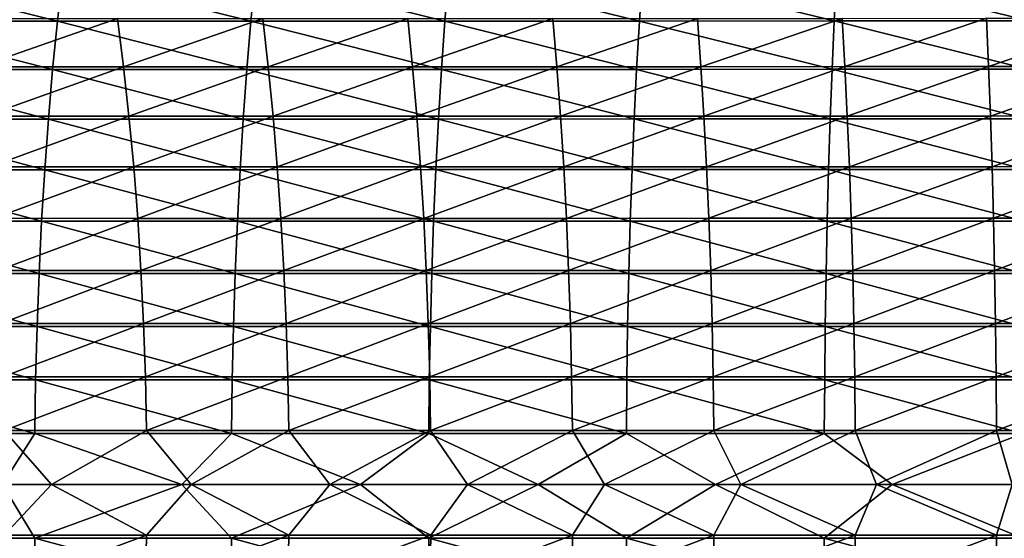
# Model space of a CAD drawing. Header units: metres. Extents: x -24 to 236, y -24 to 24.
# Tile 161 of 256: x 117.34 to 126.24, y -0.49 to 4.2. Entities that reach past the tile are written whole.
import ezdxf

# ---------------------------------------------------------------- set-up
doc = ezdxf.new("R2010")
doc.units = ezdxf.units.M
doc.layers.add('solid_10392024', color=7, linetype='CONTINUOUS')

msp = doc.modelspace()

# ---------------------------------------------------------------- linework, layer by layer
at = {"layer": 'solid_10392024'}
for points in [[(115.931625, 4.190643, 383.325806), (117.678322, 4.190594, 383.706909), (115.985771, 4.615551, 383.093079)], [(117.678322, 4.190594, 383.706909), (117.725945, 4.615498, 383.472778), (115.985771, 4.615551, 383.093079)], [(117.678322, 4.190594, 383.706909), (119.429596, 4.190876, 384.038177), (117.725945, 4.615498, 383.472778)], [(119.429596, 4.190876, 384.038177), (119.470604, 4.615808, 383.802826), (117.725945, 4.615498, 383.472778)], [(119.429596, 4.190876, 384.038177), (121.184868, 4.191452, 384.319366), (119.470604, 4.615808, 383.802826)], [(121.184868, 4.191452, 384.319366), (121.219177, 4.616442, 384.082886), (119.470604, 4.615808, 383.802826)], [(121.184868, 4.191452, 384.319366), (122.94352, 4.192246, 384.550079), (121.219177, 4.616442, 384.082886)], [(122.94352, 4.192246, 384.550079), (122.971062, 4.617318, 384.312714), (121.219177, 4.616442, 384.082886)], [(122.94352, 4.192246, 384.550079), (124.704964, 4.193154, 384.730072), (122.971062, 4.617318, 384.312714)], [(124.704964, 4.193154, 384.730072), (124.725677, 4.618317, 384.491974), (122.971062, 4.617318, 384.312714)], [(124.704964, 4.193154, 384.730072), (126.46859, 4.194033, 384.859009), (124.725677, 4.618317, 384.491974)], [(126.46859, 4.194033, 384.859009), (126.48243, 4.619286, 384.620392), (124.725677, 4.618317, 384.491974)], [(115.882774, 3.753417, 383.535706), (117.635361, 3.753374, 383.918091), (115.931625, 4.190643, 383.325806)], [(117.635361, 3.753374, 383.918091), (117.678322, 4.190594, 383.706909), (115.931625, 4.190643, 383.325806)], [(116.906067, 4.215823, 367.144867), (118.222092, 4.215136, 367.509918), (116.966759, 3.779142, 366.936676)], [(118.222092, 4.215136, 367.509918), (118.277069, 3.778526, 367.30014), (116.966759, 3.779142, 366.936676)], [(117.635361, 3.753374, 383.918091), (119.392609, 3.753627, 384.250519), (117.678322, 4.190594, 383.706909)], [(119.392609, 3.753627, 384.250519), (119.429596, 4.190876, 384.038177), (117.678322, 4.190594, 383.706909)], [(118.222092, 4.215136, 367.509918), (119.536186, 4.214751, 367.835571), (118.277069, 3.778526, 367.30014)], [(119.536186, 4.214751, 367.835571), (119.585335, 3.778181, 367.624359), (118.277069, 3.778526, 367.30014)], [(119.392609, 3.753627, 384.250519), (121.153915, 3.754142, 384.532654), (119.429596, 4.190876, 384.038177)], [(121.153915, 3.754142, 384.532654), (121.184868, 4.191452, 384.319366), (119.429596, 4.190876, 384.038177)], [(119.536186, 4.214751, 367.835571), (120.848518, 4.214702, 368.12207), (119.585335, 3.778181, 367.624359)], [(120.848518, 4.214702, 368.12207), (120.891747, 3.778137, 367.909576), (119.585335, 3.778181, 367.624359)], [(120.848518, 4.214702, 368.12207), (122.159264, 4.214986, 368.369659), (120.891747, 3.778137, 367.909576)], [(122.159264, 4.214986, 368.369659), (122.19648, 3.778392, 368.156006), (120.891747, 3.778137, 367.909576)], [(121.153915, 3.754142, 384.532654), (122.918678, 3.754854, 384.764221), (121.184868, 4.191452, 384.319366)], [(122.918678, 3.754854, 384.764221), (122.94352, 4.192246, 384.550079), (121.184868, 4.191452, 384.319366)], [(122.159264, 4.214986, 368.369659), (123.46859, 4.215564, 368.578552), (122.19648, 3.778392, 368.156006)], [(123.46859, 4.215564, 368.578552), (123.499725, 3.77891, 368.363922), (122.19648, 3.778392, 368.156006)], [(122.918678, 3.754854, 384.764221), (124.686279, 3.755666, 384.944855), (122.94352, 4.192246, 384.550079)], [(124.686279, 3.755666, 384.944855), (124.704964, 4.193154, 384.730072), (122.94352, 4.192246, 384.550079)], [(123.46859, 4.215564, 368.578552), (124.776665, 4.216363, 368.748932), (123.499725, 3.77891, 368.363922)], [(124.776665, 4.216363, 368.748932), (124.801666, 3.779627, 368.533478), (123.499725, 3.77891, 368.363922)], [(124.686279, 3.755666, 384.944855), (126.456108, 3.756454, 385.07428), (124.704964, 4.193154, 384.730072)], [(126.456108, 3.756454, 385.07428), (126.46859, 4.194033, 384.859009), (124.704964, 4.193154, 384.730072)], [(124.776665, 4.216363, 368.748932), (126.083679, 4.217276, 368.881073), (124.801666, 3.779627, 368.533478)], [(126.083679, 4.217276, 368.881073), (126.102478, 3.780445, 368.664978), (124.801666, 3.779627, 368.533478)], [(126.083679, 4.217276, 368.881073), (127.389786, 4.218161, 368.975189), (126.102478, 3.780445, 368.664978)], [(127.389786, 4.218161, 368.975189), (127.402351, 3.781238, 368.758636), (126.102478, 3.780445, 368.664978)], [(115.839378, 3.305161, 383.722229), (117.597183, 3.305122, 384.105774), (115.882774, 3.753417, 383.535706)], [(117.597183, 3.305122, 384.105774), (117.635361, 3.753374, 383.918091), (115.882774, 3.753417, 383.535706)], [(116.966759, 3.779142, 366.936676), (118.277069, 3.778526, 367.30014), (117.020744, 3.331354, 366.751495)], [(118.277069, 3.778526, 367.30014), (118.325966, 3.330811, 367.113556), (117.020744, 3.331354, 366.751495)], [(117.597183, 3.305122, 384.105774), (119.359741, 3.305345, 384.439178), (117.635361, 3.753374, 383.918091)], [(119.359741, 3.305345, 384.439178), (119.392609, 3.753627, 384.250519), (117.635361, 3.753374, 383.918091)], [(118.277069, 3.778526, 367.30014), (119.585335, 3.778181, 367.624359), (118.325966, 3.330811, 367.113556)], [(119.585335, 3.778181, 367.624359), (119.629044, 3.330507, 367.436523), (118.325966, 3.330811, 367.113556)], [(119.359741, 3.305345, 384.439178), (121.126419, 3.305799, 384.722198), (119.392609, 3.753627, 384.250519)], [(121.126419, 3.305799, 384.722198), (121.153915, 3.754142, 384.532654), (119.392609, 3.753627, 384.250519)], [(119.585335, 3.778181, 367.624359), (120.891747, 3.778137, 367.909576), (119.629044, 3.330507, 367.436523)], [(120.891747, 3.778137, 367.909576), (120.930191, 3.330468, 367.720581), (119.629044, 3.330507, 367.436523)], [(120.891747, 3.778137, 367.909576), (122.19648, 3.778392, 368.156006), (120.930191, 3.330468, 367.720581)], [(122.19648, 3.778392, 368.156006), (122.229584, 3.330693, 367.966003), (120.930191, 3.330468, 367.720581)], [(121.126419, 3.305799, 384.722198), (122.896606, 3.306426, 384.954468), (121.153915, 3.754142, 384.532654)], [(122.896606, 3.306426, 384.954468), (122.918678, 3.754854, 384.764221), (121.153915, 3.754142, 384.532654)], [(122.19648, 3.778392, 368.156006), (123.499725, 3.77891, 368.363922), (122.229584, 3.330693, 367.966003)], [(123.499725, 3.77891, 368.363922), (123.52742, 3.33115, 368.173035), (122.229584, 3.330693, 367.966003)], [(122.896606, 3.306426, 384.954468), (124.669678, 3.307141, 385.135681), (122.918678, 3.754854, 384.764221)], [(124.669678, 3.307141, 385.135681), (124.686279, 3.755666, 384.944855), (122.918678, 3.754854, 384.764221)], [(123.499725, 3.77891, 368.363922), (124.801666, 3.779627, 368.533478), (123.52742, 3.33115, 368.173035)], [(124.801666, 3.779627, 368.533478), (124.823891, 3.331781, 368.341888), (123.52742, 3.33115, 368.173035)], [(124.669678, 3.307141, 385.135681), (126.445015, 3.307835, 385.265533), (124.686279, 3.755666, 384.944855)], [(126.445015, 3.307835, 385.265533), (126.456108, 3.756454, 385.07428), (124.686279, 3.755666, 384.944855)], [(124.801666, 3.779627, 368.533478), (126.102478, 3.780445, 368.664978), (124.823891, 3.331781, 368.341888)], [(126.102478, 3.780445, 368.664978), (126.119194, 3.332503, 368.472778), (124.823891, 3.331781, 368.341888)], [(126.102478, 3.780445, 368.664978), (127.402351, 3.781238, 368.758636), (126.119194, 3.332503, 368.472778)], [(127.402351, 3.781238, 368.758636), (127.413521, 3.333201, 368.56601), (126.119194, 3.332503, 368.472778)], [(115.801544, 2.84719, 383.884796), (117.563911, 2.847157, 384.269318), (115.839378, 3.305161, 383.722229)], [(117.563911, 2.847157, 384.269318), (117.597183, 3.305122, 384.105774), (115.839378, 3.305161, 383.722229)], [(117.020744, 3.331354, 366.751495), (118.325966, 3.330811, 367.113556), (117.067856, 2.873775, 366.589874)], [(118.325966, 3.330811, 367.113556), (118.368629, 2.873307, 366.950745), (117.067856, 2.873775, 366.589874)], [(117.563911, 2.847157, 384.269318), (119.331093, 2.847349, 384.603638), (117.597183, 3.305122, 384.105774)], [(119.331093, 2.847349, 384.603638), (119.359741, 3.305345, 384.439178), (117.597183, 3.305122, 384.105774)], [(118.325966, 3.330811, 367.113556), (119.629044, 3.330507, 367.436523), (118.368629, 2.873307, 366.950745)], [(119.629044, 3.330507, 367.436523), (119.667191, 2.873044, 367.272583), (118.368629, 2.873307, 366.950745)], [(119.331093, 2.847349, 384.603638), (121.102455, 2.847739, 384.887421), (119.359741, 3.305345, 384.439178)], [(121.102455, 2.847739, 384.887421), (121.126419, 3.305799, 384.722198), (119.359741, 3.305345, 384.439178)], [(119.629044, 3.330507, 367.436523), (120.930191, 3.330468, 367.720581), (119.667191, 2.873044, 367.272583)], [(120.930191, 3.330468, 367.720581), (120.963737, 2.873011, 367.555664), (119.667191, 2.873044, 367.272583)], [(120.930191, 3.330468, 367.720581), (122.229584, 3.330693, 367.966003), (120.963737, 2.873011, 367.555664)], [(122.229584, 3.330693, 367.966003), (122.258469, 2.873204, 367.800201), (120.963737, 2.873011, 367.555664)], [(121.102455, 2.847739, 384.887421), (122.877365, 2.848279, 385.1203), (121.126419, 3.305799, 384.722198)], [(122.877365, 2.848279, 385.1203), (122.896606, 3.306426, 384.954468), (121.126419, 3.305799, 384.722198)], [(122.229584, 3.330693, 367.966003), (123.52742, 3.33115, 368.173035), (122.258469, 2.873204, 367.800201)], [(123.52742, 3.33115, 368.173035), (123.55159, 2.873599, 368.006439), (122.258469, 2.873204, 367.800201)], [(122.877365, 2.848279, 385.1203), (124.655205, 2.848896, 385.302032), (122.896606, 3.306426, 384.954468)], [(124.655205, 2.848896, 385.302032), (124.669678, 3.307141, 385.135681), (122.896606, 3.306426, 384.954468)], [(123.52742, 3.33115, 368.173035), (124.823891, 3.331781, 368.341888), (123.55159, 2.873599, 368.006439)], [(124.823891, 3.331781, 368.341888), (124.843292, 2.874144, 368.174652), (123.55159, 2.873599, 368.006439)], [(124.655205, 2.848896, 385.302032), (126.435349, 2.849494, 385.43222), (124.669678, 3.307141, 385.135681)], [(126.435349, 2.849494, 385.43222), (126.445015, 3.307835, 385.265533), (124.669678, 3.307141, 385.135681)], [(124.823891, 3.331781, 368.341888), (126.119194, 3.332503, 368.472778), (124.843292, 2.874144, 368.174652)], [(126.119194, 3.332503, 368.472778), (126.133781, 2.874766, 368.305054), (124.843292, 2.874144, 368.174652)], [(126.119194, 3.332503, 368.472778), (127.413521, 3.333201, 368.56601), (126.133781, 2.874766, 368.305054)], [(127.413521, 3.333201, 368.56601), (127.423264, 2.875369, 368.397919), (126.133781, 2.874766, 368.305054)], [(117.067856, 2.873775, 366.589874), (118.368629, 2.873307, 366.950745), (117.107956, 2.40775, 366.452332)], [(118.368629, 2.873307, 366.950745), (118.404945, 2.407358, 366.812164), (117.107956, 2.40775, 366.452332)], [(118.368629, 2.873307, 366.950745), (119.667191, 2.873044, 367.272583), (118.404945, 2.407358, 366.812164)], [(119.667191, 2.873044, 367.272583), (119.699661, 2.407138, 367.133057), (118.404945, 2.407358, 366.812164)], [(119.667191, 2.873044, 367.272583), (120.963737, 2.873011, 367.555664), (119.699661, 2.407138, 367.133057)], [(120.963737, 2.873011, 367.555664), (120.992294, 2.40711, 367.415283), (119.699661, 2.407138, 367.133057)], [(120.963737, 2.873011, 367.555664), (122.258469, 2.873204, 367.800201), (120.992294, 2.40711, 367.415283)], [(122.258469, 2.873204, 367.800201), (122.283058, 2.407272, 367.659058), (120.992294, 2.40711, 367.415283)], [(122.258469, 2.873204, 367.800201), (123.55159, 2.873599, 368.006439), (122.283058, 2.407272, 367.659058)], [(123.55159, 2.873599, 368.006439), (123.572159, 2.407602, 367.864685), (122.283058, 2.407272, 367.659058)], [(123.55159, 2.873599, 368.006439), (124.843292, 2.874144, 368.174652), (123.572159, 2.407602, 367.864685)], [(124.843292, 2.874144, 368.174652), (124.859802, 2.408059, 368.032349), (123.572159, 2.407602, 367.864685)], [(124.843292, 2.874144, 368.174652), (126.133781, 2.874766, 368.305054), (124.859802, 2.408059, 368.032349)], [(126.133781, 2.874766, 368.305054), (126.146202, 2.40858, 368.162323), (124.859802, 2.408059, 368.032349)], [(126.133781, 2.874766, 368.305054), (127.423264, 2.875369, 368.397919), (126.146202, 2.40858, 368.162323)], [(127.423264, 2.875369, 368.397919), (127.431564, 2.409085, 368.254852), (126.146202, 2.40858, 368.162323)], [(115.769394, 2.380852, 384.022949), (117.535637, 2.380824, 384.408325), (115.801544, 2.84719, 383.884796)], [(117.535637, 2.380824, 384.408325), (117.563911, 2.847157, 384.269318), (115.801544, 2.84719, 383.884796)], [(117.535637, 2.380824, 384.408325), (119.306747, 2.380984, 384.743378), (117.563911, 2.847157, 384.269318)], [(119.306747, 2.380984, 384.743378), (119.331093, 2.847349, 384.603638), (117.563911, 2.847157, 384.269318)], [(119.306747, 2.380984, 384.743378), (121.082085, 2.381311, 385.027802), (119.331093, 2.847349, 384.603638)], [(121.082085, 2.381311, 385.027802), (121.102455, 2.847739, 384.887421), (119.331093, 2.847349, 384.603638)], [(121.082085, 2.381311, 385.027802), (122.861015, 2.381763, 385.26123), (121.102455, 2.847739, 384.887421)], [(122.861015, 2.381763, 385.26123), (122.877365, 2.848279, 385.1203), (121.102455, 2.847739, 384.887421)], [(122.861015, 2.381763, 385.26123), (124.642914, 2.382278, 385.44339), (122.877365, 2.848279, 385.1203)], [(124.642914, 2.382278, 385.44339), (124.655205, 2.848896, 385.302032), (122.877365, 2.848279, 385.1203)], [(124.642914, 2.382278, 385.44339), (126.427132, 2.382777, 385.573883), (124.655205, 2.848896, 385.302032)], [(126.427132, 2.382777, 385.573883), (126.435349, 2.849494, 385.43222), (124.655205, 2.848896, 385.302032)], [(117.107956, 2.40775, 366.452332), (118.404945, 2.407358, 366.812164), (117.140923, 1.934649, 366.339264)], [(118.404945, 2.407358, 366.812164), (118.434807, 1.934333, 366.698242), (117.140923, 1.934649, 366.339264)], [(118.404945, 2.407358, 366.812164), (119.699661, 2.407138, 367.133057), (118.434807, 1.934333, 366.698242)], [(119.699661, 2.407138, 367.133057), (119.726357, 1.934157, 367.018341), (118.434807, 1.934333, 366.698242)], [(119.699661, 2.407138, 367.133057), (120.992294, 2.40711, 367.415283), (119.726357, 1.934157, 367.018341)], [(120.992294, 2.40711, 367.415283), (121.01577, 1.934134, 367.299866), (119.726357, 1.934157, 367.018341)], [(120.992294, 2.40711, 367.415283), (122.283058, 2.407272, 367.659058), (121.01577, 1.934134, 367.299866)], [(122.283058, 2.407272, 367.659058), (122.303268, 1.934264, 367.54303), (121.01577, 1.934134, 367.299866)], [(122.283058, 2.407272, 367.659058), (123.572159, 2.407602, 367.864685), (122.303268, 1.934264, 367.54303)], [(123.572159, 2.407602, 367.864685), (123.589073, 1.93453, 367.748108), (122.303268, 1.934264, 367.54303)], [(123.572159, 2.407602, 367.864685), (124.859802, 2.408059, 368.032349), (123.589073, 1.93453, 367.748108)], [(124.859802, 2.408059, 368.032349), (124.873383, 1.934897, 367.915314), (123.589073, 1.93453, 367.748108)], [(124.859802, 2.408059, 368.032349), (126.146202, 2.40858, 368.162323), (124.873383, 1.934897, 367.915314)], [(126.146202, 2.40858, 368.162323), (126.156418, 1.935316, 368.044922), (124.873383, 1.934897, 367.915314)], [(126.146202, 2.40858, 368.162323), (127.431564, 2.409085, 368.254852), (126.156418, 1.935316, 368.044922)], [(127.431564, 2.409085, 368.254852), (127.438385, 1.935721, 368.137207), (126.156418, 1.935316, 368.044922)], [(115.743027, 1.907515, 384.136261), (117.512451, 1.907493, 384.522339), (115.769394, 2.380852, 384.022949)], [(117.512451, 1.907493, 384.522339), (117.535637, 2.380824, 384.408325), (115.769394, 2.380852, 384.022949)], [(117.512451, 1.907493, 384.522339), (119.286781, 1.907622, 384.858002), (117.535637, 2.380824, 384.408325)], [(119.286781, 1.907622, 384.858002), (119.306747, 2.380984, 384.743378), (117.535637, 2.380824, 384.408325)], [(119.286781, 1.907622, 384.858002), (121.065376, 1.907883, 385.142944), (119.306747, 2.380984, 384.743378)], [(121.065376, 1.907883, 385.142944), (121.082085, 2.381311, 385.027802), (119.306747, 2.380984, 384.743378)], [(121.065376, 1.907883, 385.142944), (122.84761, 1.908245, 385.376831), (121.082085, 2.381311, 385.027802)], [(122.84761, 1.908245, 385.376831), (122.861015, 2.381763, 385.26123), (121.082085, 2.381311, 385.027802)], [(122.84761, 1.908245, 385.376831), (124.632828, 1.908658, 385.559326), (122.861015, 2.381763, 385.26123)], [(124.632828, 1.908658, 385.559326), (124.642914, 2.382278, 385.44339), (122.861015, 2.381763, 385.26123)], [(124.632828, 1.908658, 385.559326), (126.420395, 1.909058, 385.690094), (124.642914, 2.382278, 385.44339)], [(126.420395, 1.909058, 385.690094), (126.427132, 2.382777, 385.573883), (124.642914, 2.382278, 385.44339)], [(115.722511, 1.428573, 384.224426), (117.494408, 1.428556, 384.611023), (115.743027, 1.907515, 384.136261)], [(117.494408, 1.428556, 384.611023), (117.512451, 1.907493, 384.522339), (115.743027, 1.907515, 384.136261)], [(117.140923, 1.934649, 366.339264), (118.434807, 1.934333, 366.698242), (117.166664, 1.455861, 366.250946)], [(118.434807, 1.934333, 366.698242), (118.458122, 1.455624, 366.609253), (117.166664, 1.455861, 366.250946)], [(117.494408, 1.428556, 384.611023), (119.271248, 1.428653, 384.947174), (117.512451, 1.907493, 384.522339)], [(119.271248, 1.428653, 384.947174), (119.286781, 1.907622, 384.858002), (117.512451, 1.907493, 384.522339)], [(118.434807, 1.934333, 366.698242), (119.726357, 1.934157, 367.018341), (118.458122, 1.455624, 366.609253)], [(119.726357, 1.934157, 367.018341), (119.747192, 1.455491, 366.928772), (118.458122, 1.455624, 366.609253)], [(119.271248, 1.428653, 384.947174), (121.052383, 1.428849, 385.232513), (119.286781, 1.907622, 384.858002)], [(121.052383, 1.428849, 385.232513), (121.065376, 1.907883, 385.142944), (119.286781, 1.907622, 384.858002)], [(119.726357, 1.934157, 367.018341), (121.01577, 1.934134, 367.299866), (119.747192, 1.455491, 366.928772)], [(121.01577, 1.934134, 367.299866), (121.034103, 1.455474, 367.209747), (119.747192, 1.455491, 366.928772)], [(121.01577, 1.934134, 367.299866), (122.303268, 1.934264, 367.54303), (121.034103, 1.455474, 367.209747)], [(122.303268, 1.934264, 367.54303), (122.319054, 1.455572, 367.452423), (121.034103, 1.455474, 367.209747)], [(121.052383, 1.428849, 385.232513), (122.837173, 1.429119, 385.466766), (121.065376, 1.907883, 385.142944)], [(122.837173, 1.429119, 385.466766), (122.84761, 1.908245, 385.376831), (121.065376, 1.907883, 385.142944)], [(122.303268, 1.934264, 367.54303), (123.589073, 1.93453, 367.748108), (122.319054, 1.455572, 367.452423)], [(123.589073, 1.93453, 367.748108), (123.602272, 1.455772, 367.657074), (122.319054, 1.455572, 367.452423)], [(122.837173, 1.429119, 385.466766), (124.624977, 1.429429, 385.649506), (122.84761, 1.908245, 385.376831)], [(124.624977, 1.429429, 385.649506), (124.632828, 1.908658, 385.559326), (122.84761, 1.908245, 385.376831)], [(123.589073, 1.93453, 367.748108), (124.873383, 1.934897, 367.915314), (123.602272, 1.455772, 367.657074)], [(124.873383, 1.934897, 367.915314), (124.88398, 1.456048, 367.823944), (123.602272, 1.455772, 367.657074)], [(124.624977, 1.429429, 385.649506), (126.415146, 1.429729, 385.780487), (124.632828, 1.908658, 385.559326)], [(126.415146, 1.429729, 385.780487), (126.420395, 1.909058, 385.690094), (124.632828, 1.908658, 385.559326)], [(124.873383, 1.934897, 367.915314), (126.156418, 1.935316, 368.044922), (124.88398, 1.456048, 367.823944)], [(126.156418, 1.935316, 368.044922), (126.164383, 1.456363, 367.953278), (124.88398, 1.456048, 367.823944)], [(126.156418, 1.935316, 368.044922), (127.438385, 1.935721, 368.137207), (126.164383, 1.456363, 367.953278)], [(127.438385, 1.935721, 368.137207), (127.44371, 1.456668, 368.04538), (126.164383, 1.456363, 367.953278)], [(115.707916, 0.945432, 384.28714), (117.481567, 0.945421, 384.674133), (115.722511, 1.428573, 384.224426)], [(117.481567, 0.945421, 384.674133), (117.494408, 1.428556, 384.611023), (115.722511, 1.428573, 384.224426)], [(117.166664, 1.455861, 366.250946), (118.458122, 1.455624, 366.609253), (117.185097, 0.972795, 366.187714)], [(118.458122, 1.455624, 366.609253), (118.474823, 0.972636, 366.545532), (117.185097, 0.972795, 366.187714)], [(117.481567, 0.945421, 384.674133), (119.260193, 0.945485, 385.01062), (117.494408, 1.428556, 384.611023)], [(119.260193, 0.945485, 385.01062), (119.271248, 1.428653, 384.947174), (117.494408, 1.428556, 384.611023)], [(118.458122, 1.455624, 366.609253), (119.747192, 1.455491, 366.928772), (118.474823, 0.972636, 366.545532)], [(119.747192, 1.455491, 366.928772), (119.762123, 0.972547, 366.864624), (118.474823, 0.972636, 366.545532)], [(119.260193, 0.945485, 385.01062), (121.043137, 0.945614, 385.296265), (119.271248, 1.428653, 384.947174)], [(121.043137, 0.945614, 385.296265), (121.052383, 1.428849, 385.232513), (119.271248, 1.428653, 384.947174)], [(119.747192, 1.455491, 366.928772), (121.034103, 1.455474, 367.209747), (119.762123, 0.972547, 366.864624)], [(121.034103, 1.455474, 367.209747), (121.047234, 0.972536, 367.145203), (119.762123, 0.972547, 366.864624)], [(121.034103, 1.455474, 367.209747), (122.319054, 1.455572, 367.452423), (121.047234, 0.972536, 367.145203)], [(121.043137, 0.945614, 385.296265), (122.82975, 0.945794, 385.530731), (121.052383, 1.428849, 385.232513)], [(122.319054, 1.455572, 367.452423), (122.33036, 0.972602, 367.387543), (121.047234, 0.972536, 367.145203)], [(122.82975, 0.945794, 385.530731), (122.837173, 1.429119, 385.466766), (121.052383, 1.428849, 385.232513)], [(122.319054, 1.455572, 367.452423), (123.602272, 1.455772, 367.657074), (122.33036, 0.972602, 367.387543)], [(123.602272, 1.455772, 367.657074), (123.611732, 0.972735, 367.591888), (122.33036, 0.972602, 367.387543)], [(122.82975, 0.945794, 385.530731), (124.6194, 0.945998, 385.713715), (122.837173, 1.429119, 385.466766)], [(124.6194, 0.945998, 385.713715), (124.624977, 1.429429, 385.649506), (122.837173, 1.429119, 385.466766)], [(123.602272, 1.455772, 367.657074), (124.88398, 1.456048, 367.823944), (123.611732, 0.972735, 367.591888)], [(124.88398, 1.456048, 367.823944), (124.891571, 0.97292, 367.758514), (123.611732, 0.972735, 367.591888)], [(124.6194, 0.945998, 385.713715), (126.411415, 0.946197, 385.844818), (124.624977, 1.429429, 385.649506)], [(126.411415, 0.946197, 385.844818), (126.415146, 1.429729, 385.780487), (124.624977, 1.429429, 385.649506)], [(124.88398, 1.456048, 367.823944), (126.164383, 1.456363, 367.953278), (124.891571, 0.97292, 367.758514)], [(126.164383, 1.456363, 367.953278), (126.170097, 0.97313, 367.887634), (124.891571, 0.97292, 367.758514)], [(126.164383, 1.456363, 367.953278), (127.44371, 1.456668, 368.04538), (126.170097, 0.97313, 367.887634)], [(127.44371, 1.456668, 368.04538), (127.447533, 0.973334, 367.979584), (126.170097, 0.97313, 367.887634)], [(115.69928, 0.459512, 384.32428), (117.473969, 0.459507, 384.711487), (115.707916, 0.945432, 384.28714)], [(117.473969, 0.459507, 384.711487), (117.481567, 0.945421, 384.674133), (115.707916, 0.945432, 384.28714)], [(117.185097, 0.972795, 366.187714), (118.474823, 0.972636, 366.545532), (117.196182, 0.486869, 366.149689)], [(118.474823, 0.972636, 366.545532), (118.484863, 0.48679, 366.507233), (117.196182, 0.486869, 366.149689)], [(117.473969, 0.459507, 384.711487), (119.253647, 0.459538, 385.048157), (117.481567, 0.945421, 384.674133)], [(119.253647, 0.459538, 385.048157), (119.260193, 0.945485, 385.01062), (117.481567, 0.945421, 384.674133)], [(118.474823, 0.972636, 366.545532), (119.762123, 0.972547, 366.864624), (118.484863, 0.48679, 366.507233)], [(119.762123, 0.972547, 366.864624), (119.771103, 0.486745, 366.82605), (118.484863, 0.48679, 366.507233)], [(119.253647, 0.459538, 385.048157), (121.037659, 0.459601, 385.333984), (119.260193, 0.945485, 385.01062)], [(121.037659, 0.459601, 385.333984), (121.043137, 0.945614, 385.296265), (119.260193, 0.945485, 385.01062)], [(119.762123, 0.972547, 366.864624), (121.047234, 0.972536, 367.145203), (119.771103, 0.486745, 366.82605)], [(121.047234, 0.972536, 367.145203), (121.055122, 0.48674, 367.106415), (119.771103, 0.486745, 366.82605)], [(121.037659, 0.459601, 385.333984), (122.825356, 0.459688, 385.568604), (121.043137, 0.945614, 385.296265)], [(122.825356, 0.459688, 385.568604), (122.82975, 0.945794, 385.530731), (121.043137, 0.945614, 385.296265)], [(121.047234, 0.972536, 367.145203), (122.33036, 0.972602, 367.387543), (121.055122, 0.48674, 367.106415)], [(122.33036, 0.972602, 367.387543), (122.337158, 0.486773, 367.348541), (121.055122, 0.48674, 367.106415)], [(122.33036, 0.972602, 367.387543), (123.611732, 0.972735, 367.591888), (122.337158, 0.486773, 367.348541)], [(123.611732, 0.972735, 367.591888), (123.617416, 0.486839, 367.552704), (122.337158, 0.486773, 367.348541)], [(122.825356, 0.459688, 385.568604), (124.616089, 0.459788, 385.751678), (122.82975, 0.945794, 385.530731)], [(124.616089, 0.459788, 385.751678), (124.6194, 0.945998, 385.713715), (122.82975, 0.945794, 385.530731)], [(123.611732, 0.972735, 367.591888), (124.891571, 0.97292, 367.758514), (123.617416, 0.486839, 367.552704)], [(124.891571, 0.97292, 367.758514), (124.896133, 0.486932, 367.719177), (123.617416, 0.486839, 367.552704)], [(124.616089, 0.459788, 385.751678), (126.40921, 0.459884, 385.882874), (124.6194, 0.945998, 385.713715)], [(126.40921, 0.459884, 385.882874), (126.411415, 0.946197, 385.844818), (124.6194, 0.945998, 385.713715)], [(124.891571, 0.97292, 367.758514), (126.170097, 0.97313, 367.887634), (124.896133, 0.486932, 367.719177)], [(126.170097, 0.97313, 367.887634), (126.173531, 0.487037, 367.848206), (124.896133, 0.486932, 367.719177)], [(126.170097, 0.97313, 367.887634), (127.447533, 0.973334, 367.979584), (126.173531, 0.487037, 367.848206)], [(127.447533, 0.973334, 367.979584), (127.449821, 0.487139, 367.940033), (126.173531, 0.487037, 367.848206)], [(117.18354, 0, 384.663666), (117.473969, 0.459507, 384.711487), (115.69928, 0.459512, 384.32428)], [(117.196182, 0.486869, 366.149689), (117.624809, 0, 366.259125), (116.34832, 0, 365.879822)], [(117.18354, 0, 384.663666), (118.804466, 0, 384.980011), (117.473969, 0.459507, 384.711487)], [(117.196182, 0.486869, 366.149689), (118.484863, 0.48679, 366.507233), (117.624809, 0, 366.259125)], [(118.804466, 0, 384.980011), (119.253647, 0.459538, 385.048157), (117.473969, 0.459507, 384.711487)], [(118.484863, 0.48679, 366.507233), (118.889702, 0, 366.598083), (117.624809, 0, 366.259125)], [(118.484863, 0.48679, 366.507233), (119.771103, 0.486745, 366.82605), (118.889702, 0, 366.598083)], [(118.804466, 0, 384.980011), (120.41938, 0, 385.252686), (119.253647, 0.459538, 385.048157)], [(119.771103, 0.486745, 366.82605), (120.144104, 0, 366.897888), (118.889702, 0, 366.598083)], [(120.41938, 0, 385.252686), (121.037659, 0.459601, 385.333984), (119.253647, 0.459538, 385.048157)], [(119.771103, 0.486745, 366.82605), (121.055122, 0.48674, 367.106415), (120.144104, 0, 366.897888)], [(121.055122, 0.48674, 367.106415), (121.389824, 0, 367.159821), (120.144104, 0, 366.897888)], [(120.41938, 0, 385.252686), (122.028816, 0, 385.48233), (121.037659, 0.459601, 385.333984)], [(122.028816, 0, 385.48233), (122.825356, 0.459688, 385.568604), (121.037659, 0.459601, 385.333984)], [(121.055122, 0.48674, 367.106415), (122.337158, 0.486773, 367.348541), (121.389824, 0, 367.159821)], [(122.337158, 0.486773, 367.348541), (122.627731, 0, 367.384796), (121.389824, 0, 367.159821)], [(122.028816, 0, 385.48233), (123.632553, 0, 385.669403), (122.825356, 0.459688, 385.568604)], [(122.337158, 0.486773, 367.348541), (123.617416, 0.486839, 367.552704), (122.627731, 0, 367.384796)], [(123.617416, 0.486839, 367.552704), (123.860397, 0, 367.573883), (122.627731, 0, 367.384796)], [(123.632553, 0, 385.669403), (124.616089, 0.459788, 385.751678), (122.825356, 0.459688, 385.568604)], [(123.617416, 0.486839, 367.552704), (124.896133, 0.486932, 367.719177), (123.860397, 0, 367.573883)], [(123.632553, 0, 385.669403), (125.231407, 0, 385.814392), (124.616089, 0.459788, 385.751678)], [(124.896133, 0.486932, 367.719177), (125.088509, 0, 367.727692), (123.860397, 0, 367.573883)], [(125.231407, 0, 385.814392), (126.40921, 0.459884, 385.882874), (124.616089, 0.459788, 385.751678)], [(124.896133, 0.486932, 367.719177), (126.173531, 0.487037, 367.848206), (125.088509, 0, 367.727692)], [(126.173531, 0.487037, 367.848206), (126.315048, 0, 367.846954), (125.088509, 0, 367.727692)], [(125.231407, 0, 385.814392), (126.825172, 0, 385.917633), (126.40921, 0.459884, 385.882874)], [(126.173531, 0.487037, 367.848206), (127.449821, 0.487139, 367.940033), (126.315048, 0, 367.846954)], [(115.6996, -0.486745, 384.322876), (117.474258, -0.48674, 384.710083), (117.18354, 0, 384.663666)], [(117.474258, -0.48674, 384.710083), (118.804466, 0, 384.980011), (117.18354, 0, 384.663666)], [(117.474258, -0.48674, 384.710083), (119.253891, -0.486773, 385.046753), (118.804466, 0, 384.980011)], [(119.253891, -0.486773, 385.046753), (120.41938, 0, 385.252686), (118.804466, 0, 384.980011)], [(119.253891, -0.486773, 385.046753), (121.037865, -0.486839, 385.332581), (120.41938, 0, 385.252686)], [(121.037865, -0.486839, 385.332581), (122.028816, 0, 385.48233), (120.41938, 0, 385.252686)], [(121.037865, -0.486839, 385.332581), (122.825523, -0.486932, 385.5672), (122.028816, 0, 385.48233)], [(122.825523, -0.486932, 385.5672), (123.632553, 0, 385.669403), (122.028816, 0, 385.48233)], [(122.825523, -0.486932, 385.5672), (124.616219, -0.487037, 385.750244), (123.632553, 0, 385.669403)], [(124.616219, -0.487037, 385.750244), (125.231407, 0, 385.814392), (123.632553, 0, 385.669403)], [(124.616219, -0.487037, 385.750244), (126.409294, -0.487139, 385.881439), (125.231407, 0, 385.814392)], [(126.409294, -0.487139, 385.881439), (126.825172, 0, 385.917633), (125.231407, 0, 385.814392)], [(117.196587, -0.459629, 366.148315), (116.34832, 0, 365.879822), (117.624809, 0, 366.259125)], [(117.196587, -0.459629, 366.148315), (117.624809, 0, 366.259125), (118.485222, -0.459554, 366.505859)], [(118.485222, -0.459554, 366.505859), (117.624809, 0, 366.259125), (118.889702, 0, 366.598083)], [(118.485222, -0.459554, 366.505859), (118.889702, 0, 366.598083), (119.771423, -0.459512, 366.824646)], [(119.771423, -0.459512, 366.824646), (118.889702, 0, 366.598083), (120.144104, 0, 366.897888)], [(119.771423, -0.459512, 366.824646), (120.144104, 0, 366.897888), (121.055412, -0.459507, 367.10498)], [(121.055412, -0.459507, 367.10498), (120.144104, 0, 366.897888), (121.389824, 0, 367.159821)], [(121.055412, -0.459507, 367.10498), (121.389824, 0, 367.159821), (122.337402, -0.459538, 367.347107)], [(122.337402, -0.459538, 367.347107), (121.389824, 0, 367.159821), (122.627731, 0, 367.384796)], [(122.337402, -0.459538, 367.347107), (122.627731, 0, 367.384796), (123.617622, -0.459601, 367.55127)], [(123.617622, -0.459601, 367.55127), (122.627731, 0, 367.384796), (123.860397, 0, 367.573883)], [(123.617622, -0.459601, 367.55127), (123.860397, 0, 367.573883), (124.896301, -0.459688, 367.717743)], [(124.896301, -0.459688, 367.717743), (123.860397, 0, 367.573883), (125.088509, 0, 367.727692)], [(124.896301, -0.459688, 367.717743), (125.088509, 0, 367.727692), (126.173653, -0.459788, 367.846771)], [(126.173653, -0.459788, 367.846771), (125.088509, 0, 367.727692), (126.315048, 0, 367.846954)], [(126.173653, -0.459788, 367.846771), (126.315048, 0, 367.846954), (127.449905, -0.459884, 367.938599)], [(117.482147, -0.972536, 384.671295), (117.474258, -0.48674, 384.710083), (115.6996, -0.486745, 384.322876)], [(115.70858, -0.972547, 384.284332), (117.482147, -0.972536, 384.671295), (115.6996, -0.486745, 384.322876)], [(118.485222, -0.459554, 366.505859), (118.475563, -0.945518, 366.542725), (117.185913, -0.945672, 366.184906)], [(117.196587, -0.459629, 366.148315), (118.485222, -0.459554, 366.505859), (117.185913, -0.945672, 366.184906)], [(119.260689, -0.972602, 385.007751), (119.253891, -0.486773, 385.046753), (117.474258, -0.48674, 384.710083)], [(117.482147, -0.972536, 384.671295), (119.260689, -0.972602, 385.007751), (117.474258, -0.48674, 384.710083)], [(119.771423, -0.459512, 366.824646), (119.762787, -0.945432, 366.861786), (118.475563, -0.945518, 366.542725)], [(118.485222, -0.459554, 366.505859), (119.771423, -0.459512, 366.824646), (118.475563, -0.945518, 366.542725)], [(121.043549, -0.972735, 385.293396), (121.037865, -0.486839, 385.332581), (119.253891, -0.486773, 385.046753)], [(119.260689, -0.972602, 385.007751), (121.043549, -0.972735, 385.293396), (119.253891, -0.486773, 385.046753)], [(121.055412, -0.459507, 367.10498), (121.047813, -0.945421, 367.142334), (119.762787, -0.945432, 366.861786)], [(119.771423, -0.459512, 366.824646), (121.055412, -0.459507, 367.10498), (119.762787, -0.945432, 366.861786)], [(122.830086, -0.97292, 385.527863), (122.825523, -0.486932, 385.5672), (121.037865, -0.486839, 385.332581)], [(121.043549, -0.972735, 385.293396), (122.830086, -0.97292, 385.527863), (121.037865, -0.486839, 385.332581)], [(121.055412, -0.459507, 367.10498), (122.337402, -0.459538, 367.347107), (121.047813, -0.945421, 367.142334)], [(122.337402, -0.459538, 367.347107), (122.330856, -0.945485, 367.384674), (121.047813, -0.945421, 367.142334)], [(122.337402, -0.459538, 367.347107), (123.617622, -0.459601, 367.55127), (122.330856, -0.945485, 367.384674)], [(123.617622, -0.459601, 367.55127), (123.612152, -0.945614, 367.588989), (122.330856, -0.945485, 367.384674)], [(124.619652, -0.97313, 385.710815), (124.616219, -0.487037, 385.750244), (122.825523, -0.486932, 385.5672)], [(122.830086, -0.97292, 385.527863), (124.619652, -0.97313, 385.710815), (122.825523, -0.486932, 385.5672)], [(123.617622, -0.459601, 367.55127), (124.896301, -0.459688, 367.717743), (123.612152, -0.945614, 367.588989)], [(124.896301, -0.459688, 367.717743), (124.891907, -0.945794, 367.755615), (123.612152, -0.945614, 367.588989)], [(126.411583, -0.973334, 385.841888), (126.409294, -0.487139, 385.881439), (124.616219, -0.487037, 385.750244)], [(124.619652, -0.97313, 385.710815), (126.411583, -0.973334, 385.841888), (124.616219, -0.487037, 385.750244)], [(124.896301, -0.459688, 367.717743), (126.173653, -0.459788, 367.846771), (124.891907, -0.945794, 367.755615)], [(126.173653, -0.459788, 367.846771), (126.170349, -0.945998, 367.884735), (124.891907, -0.945794, 367.755615)], [(126.173653, -0.459788, 367.846771), (127.449905, -0.459884, 367.938599), (126.170349, -0.945998, 367.884735)], [(127.449905, -0.459884, 367.938599), (127.447701, -0.946197, 367.976654), (126.170349, -0.945998, 367.884735)]]:
    msp.add_3dface(points, dxfattribs=at)

doc.saveas('drawing.dxf')
